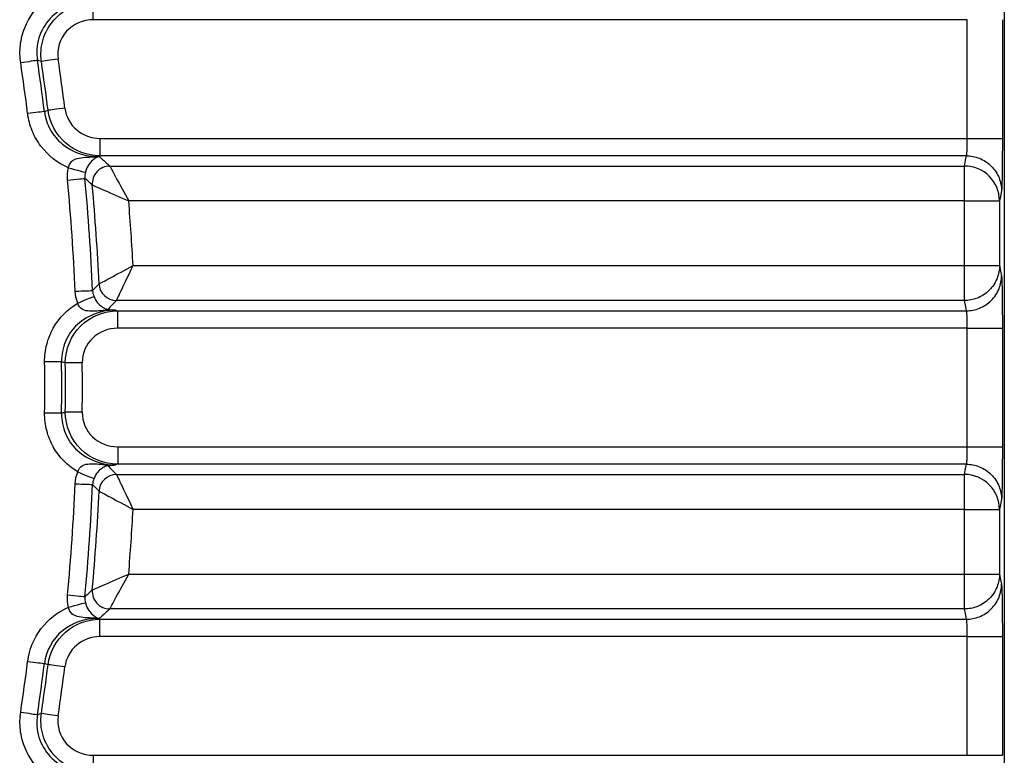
# Model space of a CAD drawing. Header units: millimetres. Extents: x 10 to 272, y 8 to 208.
# Tile 22 of 34: x 79 to 86, y 176 to 181. Entities that reach past the tile are written whole.
import ezdxf

# ---------------------------------------------------------------- set-up
doc = ezdxf.new("R2010")
doc.units = ezdxf.units.MM

msp = doc.modelspace()

# ---------------------------------------------------------------- linework, layer by layer
at = {"color": 7, "linetype": 'Continuous', "lineweight": 25}
for p, q in [((85.6959, 192.1732), (85.6959, 164.5883)), ((79.1959, 181.0038), (79.1959, 181.1283)), ((85.4321, 181.0038), (79.1959, 181.0038)), ((85.4321, 180.1577), (85.4321, 181.0038)), ((85.682, 181.0038), (85.682, 180.1577)), ((78.8254, 180.7052), (78.7973, 180.7136)), ((78.8474, 180.3491), (78.8732, 180.3577)), ((79.2437, 180.1577), (79.2437, 180.0332)), ((79.2437, 180.1577), (85.4321, 180.1577)), ((79.2437, 180.0332), (79.2291, 180.0282)), ((79.2291, 180.0282), (79.2383, 180.0282)), ((79.2291, 180.0282), (79.2291, 180.0277)), ((85.4261, 180.0332), (79.2437, 180.0332)), ((79.3128, 179.9603), (85.4116, 179.9603)), ((85.4116, 179.7113), (85.4116, 179.9603)), ((85.4116, 179.7113), (79.4485, 179.7113)), ((85.4116, 179.2502), (85.4116, 179.7113)), ((85.6615, 179.7113), (85.6615, 179.2502)), ((79.4797, 179.2502), (85.4116, 179.2502)), ((85.4116, 179.2502), (85.6615, 179.2502)), ((85.4116, 179.0012), (85.4116, 179.2502)), ((85.4116, 179.0012), (79.3612, 179.0012)), ((79.3549, 178.9333), (79.3701, 178.9283)), ((79.3701, 178.9283), (85.4261, 178.9283)), ((85.4321, 178.8038), (79.3701, 178.8038)), ((85.4321, 177.9577), (85.4321, 178.8038)), ((85.682, 178.8038), (85.682, 177.9577)), ((79.3701, 177.9577), (85.4321, 177.9577)), ((79.3701, 177.8332), (79.3549, 177.8282)), ((85.4261, 177.8332), (79.3701, 177.8332)), ((79.3612, 177.7603), (85.4116, 177.7603)), ((85.4116, 177.5113), (85.4116, 177.7603)), ((85.4116, 177.5113), (79.4797, 177.5113)), ((85.4116, 177.0502), (85.4116, 177.5113)), ((85.6615, 177.5113), (85.6615, 177.0502)), ((79.4485, 177.0502), (85.4116, 177.0502)), ((85.4116, 176.8012), (85.4116, 177.0502)), ((85.4116, 177.0502), (85.6615, 177.0502)), ((85.4116, 176.8012), (79.3128, 176.8012)), ((79.2291, 176.7338), (79.2291, 176.7333)), ((79.2291, 176.7333), (79.2437, 176.7283)), ((79.2383, 176.7333), (79.2291, 176.7333)), ((79.2437, 176.7283), (85.4261, 176.7283)), ((79.2437, 176.6038), (79.2437, 176.7283)), ((85.4321, 176.6038), (79.2437, 176.6038)), ((85.4321, 175.7577), (85.4321, 176.6038)), ((85.682, 176.6038), (85.682, 175.7577)), ((78.8732, 176.4038), (78.8474, 176.4124)), ((79.1959, 175.7577), (79.1959, 175.6332)), ((79.1959, 175.7577), (85.4321, 175.7577))]:
    msp.add_line(p, q, dxfattribs=at)
at = {"color": 7, "linetype": 'Continuous', "lineweight": 25, "flags": 128}
for points in [[(78.7973, 180.7136), (78.7905, 180.7126), (78.7807, 180.7112), (78.7681, 180.7093), (78.7531, 180.707), (78.7361, 180.7045), (78.7176, 180.7017), (78.698, 180.6988), (78.6779, 180.6958)], [(78.9449, 180.723), (78.9247, 180.72), (78.9051, 180.7171), (78.8866, 180.7143), (78.8696, 180.7118), (78.8546, 180.7096), (78.8421, 180.7077), (78.8322, 180.7062), (78.8254, 180.7052)], [(78.8474, 180.3491), (78.8406, 180.3482), (78.8308, 180.347), (78.8182, 180.3454), (78.8032, 180.3435), (78.7861, 180.3414), (78.7675, 180.339), (78.7479, 180.3366), (78.7277, 180.334)], [(78.993, 180.3728), (78.9728, 180.3702), (78.9531, 180.3677), (78.9345, 180.3654), (78.9175, 180.3633), (78.9025, 180.3614), (78.8899, 180.3598), (78.88, 180.3585), (78.8732, 180.3577)], [(85.4116, 179.9603), (85.4197, 180.0011), (85.4261, 180.0332)], [(79.0194, 179.9474), (79.0413, 179.9416), (79.0624, 179.9361), (79.0822, 179.9309), (79.0998, 179.9263), (79.1148, 179.9223), (79.1267, 179.9192), (79.135, 179.917), (79.1395, 179.9159)], [(79.0123, 179.8605), (79.0352, 179.8627), (79.0574, 179.8648), (79.078, 179.8667), (79.0964, 179.8684), (79.1119, 179.8699), (79.1239, 179.871), (79.1322, 179.8718), (79.1363, 179.8721)], [(85.6761, 179.7841), (85.6679, 179.7433), (85.6615, 179.7113)], [(85.6615, 179.2502), (85.6697, 179.2094), (85.6761, 179.1774)], [(79.0665, 179.067), (79.0896, 179.068), (79.1118, 179.069), (79.1325, 179.0699), (79.1509, 179.0706), (79.1664, 179.0713), (79.1785, 179.0718), (79.1868, 179.0722), (79.1909, 179.0724)], [(79.1909, 179.0724), (79.2022, 179.084), (79.2368, 179.12)], [(79.0849, 178.9832), (79.1059, 178.9918), (79.1262, 179.0001), (79.1451, 179.0079), (79.1621, 179.0148), (79.1764, 179.0207), (79.1877, 179.0253), (79.1957, 179.0285), (79.1999, 179.0302)], [(85.4261, 178.9283), (85.418, 178.9691), (85.4116, 179.0012)], [(85.4116, 177.7603), (85.4197, 177.8011), (85.4261, 177.8332)], [(79.0849, 177.7783), (79.1059, 177.7697), (79.1262, 177.7614), (79.1451, 177.7536), (79.1621, 177.7467), (79.1764, 177.7408), (79.1877, 177.7362), (79.1957, 177.733), (79.1999, 177.7313)], [(79.0665, 177.6945), (79.0896, 177.6935), (79.1118, 177.6925), (79.1325, 177.6917), (79.1509, 177.6909), (79.1664, 177.6902), (79.1785, 177.6897), (79.1868, 177.6893), (79.1909, 177.6891)], [(79.2368, 177.6415), (79.2351, 177.6433), (79.1909, 177.6891)], [(85.6761, 177.5841), (85.6679, 177.5433), (85.6615, 177.5113)], [(85.6615, 177.0502), (85.6697, 177.0094), (85.6761, 176.9774)], [(79.0123, 176.901), (79.0352, 176.8988), (79.0574, 176.8967), (79.078, 176.8948), (79.0964, 176.8931), (79.1119, 176.8916), (79.1239, 176.8905), (79.1322, 176.8897), (79.1363, 176.8894)], [(79.0194, 176.8141), (79.0413, 176.8199), (79.0624, 176.8254), (79.0822, 176.8306), (79.0998, 176.8352), (79.1148, 176.8392), (79.1267, 176.8423), (79.135, 176.8445), (79.1395, 176.8456)], [(85.4261, 176.7283), (85.418, 176.7691), (85.4116, 176.8012)], [(78.7277, 176.4275), (78.7479, 176.4249), (78.7675, 176.4225), (78.7861, 176.4201), (78.8032, 176.418), (78.8182, 176.4161), (78.8308, 176.4145), (78.8406, 176.4133), (78.8474, 176.4124)], [(78.993, 176.3887), (78.9728, 176.3913), (78.9531, 176.3938), (78.9345, 176.3961), (78.9175, 176.3982), (78.9025, 176.4001), (78.8899, 176.4017), (78.88, 176.403), (78.8732, 176.4038)], [(78.6779, 176.0657), (78.698, 176.0627), (78.7176, 176.0598), (78.7361, 176.057), (78.7531, 176.0545), (78.7681, 176.0522), (78.7807, 176.0504), (78.7905, 176.0489), (78.7973, 176.0479)], [(78.7973, 176.0479), (78.8217, 176.0551), (78.8254, 176.0563)], [(78.9449, 176.0385), (78.9247, 176.0415), (78.9051, 176.0444), (78.8866, 176.0472), (78.8696, 176.0497), (78.8546, 176.0519), (78.8421, 176.0538), (78.8322, 176.0553), (78.8254, 176.0563)]]:
    msp.add_lwpolyline(points, dxfattribs=at)
at = {"color": 7, "linetype": 'Continuous', "lineweight": 25}
for centre, radius, start, end in [((63.1959, 178.3808), 15.6541, 7.16793, 8.50447), ((63.1959, 178.3808), 15.7748, 7.16793, 8.50447), ((63.1959, 178.3808), 15.8014, 7.18711, 8.45923), ((63.1959, 178.3808), 15.9222, 7.18711, 8.45923), ((79.2371, 180.0967), 0.0695, 263.37734, 267.56797), ((79.3141, 179.8347), 0.1257, 90.56841, 184.59), ((85.4116, 179.7104), 0.25, 0.20743, 90.00261), ((63.1959, 178.3808), 15.8855, 2.47594, 5.34508), ((63.1959, 178.3808), 16.01, 2.47594, 5.34508), ((63.1959, 178.3808), 16.0579, 2.63854, 5.1587), ((63.1959, 178.3808), 16.307, 3.05644, 4.68007), ((79.3623, 179.1268), 0.1256, 183.11837, 269.52049), ((79.3068, 178.8764), 0.0616, 96.02249, 117.9555), ((63.1959, 178.3808), 15.6541, 359.33288, 0.66722), ((63.1959, 178.3808), 15.7748, 359.33278, 0.66722), ((63.1959, 178.3808), 15.8014, 359.3647, 0.6353), ((63.1959, 178.3808), 15.9222, 359.36479, 0.6353), ((79.3068, 177.8851), 0.0616, 242.0445, 263.97751), ((79.3623, 177.6347), 0.1256, 90.47951, 176.88163), ((85.4116, 177.5104), 0.25, 0.20743, 90.00258), ((63.1959, 178.3808), 15.8855, 354.65492, 357.52406), ((63.1959, 178.3808), 16.01, 354.65492, 357.52406), ((63.1959, 178.3808), 16.0579, 354.8413, 357.36146), ((63.1959, 178.3808), 16.307, 355.31993, 356.94356), ((79.3141, 176.9268), 0.1257, 175.41, 269.43159), ((79.2371, 176.6648), 0.0695, 92.43203, 96.62266), ((63.1959, 178.3808), 15.6541, 351.49553, 352.83207), ((63.1959, 178.3808), 15.7748, 351.49553, 352.83207), ((63.1959, 178.3808), 15.8014, 351.54077, 352.81289), ((63.1959, 178.3808), 15.9222, 351.54077, 352.81289)]:
    msp.add_arc(centre, radius, start, end, dxfattribs=at)
for points, knots in [([(78.6779, 180.6958), (78.6715, 180.738), (78.6708, 180.7802), (78.6803, 180.8642), (78.6908, 180.906), (78.7374, 181.0234), (78.7899, 181.0937), (78.8564, 181.1466)], [0, 0, 0, 0, 0.25, 0.25, 0.5, 0.5, 1, 1, 1, 1]), ([(79.1799, 181.1333), (79.1256, 181.1337), (79.0721, 181.1238), (78.9716, 181.0827), (78.926, 181.0518), (78.8522, 180.9734), (78.8241, 180.9255), (78.7924, 180.8225), (78.7887, 180.7675), (78.7973, 180.7136)], [0, 0, 0, 0, 0.25, 0.25, 0.5, 0.5, 0.75, 0.75, 1, 1, 1, 1]), ([(78.8254, 180.7052), (78.8181, 180.7583), (78.8224, 180.8122), (78.853, 180.9136), (78.8796, 180.9612), (78.9495, 181.0405), (78.9931, 181.0727), (79.0902, 181.1165), (79.1425, 181.1279), (79.1959, 181.1283)], [0, 0, 0, 0, 0.25, 0.25, 0.5, 0.5, 0.75, 0.75, 1, 1, 1, 1]), ([(79.1959, 181.0038), (79.124, 181.0038), (79.0529, 180.9736), (78.9572, 180.8684), (78.9343, 180.7942), (78.9449, 180.723)], [0, 0, 0, 0, 0.5, 0.5, 1, 1, 1, 1]), ([(78.8474, 180.3491), (78.853, 180.3035), (78.8672, 180.2599), (78.9115, 180.1799), (78.9412, 180.1446), (79.0467, 180.0581), (79.1375, 180.0276), (79.2291, 180.0282)], [0, 0, 0, 0, 0.25, 0.25, 0.5, 0.5, 1, 1, 1, 1]), ([(79.2437, 180.0332), (79.1535, 180.0338), (79.0657, 180.0666), (78.9298, 180.1849), (78.8849, 180.2679), (78.8732, 180.3577)], [0, 0, 0, 0, 0.5, 0.5, 1, 1, 1, 1]), ([(78.993, 180.3728), (79.0006, 180.3125), (79.0312, 180.2569), (79.1236, 180.1787), (79.183, 180.1577), (79.2437, 180.1577)], [0, 0, 0, 0, 0.5, 0.5, 1, 1, 1, 1]), ([(79.0194, 179.9474), (78.9417, 179.9814), (78.873, 180.0352), (78.7968, 180.1357), (78.7755, 180.173), (78.7437, 180.2511), (78.733, 180.2918), (78.7277, 180.334)], [0, 0, 0, 0, 0.5, 0.5, 0.75, 0.75, 1, 1, 1, 1]), ([(85.4261, 180.0332), (85.4265, 180.0344), (85.4274, 180.0367), (85.4285, 180.0459), (85.4294, 180.0581), (85.4302, 180.0729), (85.4309, 180.0893), (85.4314, 180.1065), (85.4318, 180.124), (85.432, 180.141), (85.4321, 180.1523), (85.4321, 180.1577)], [0, 0, 0, 0, 0.134379, 0.26294, 0.385683, 0.502607, 0.613713, 0.719003, 0.818479, 0.912143, 1, 1, 1, 1]), ([(85.4321, 180.1577), (85.4613, 180.1577), (85.4927, 180.1577), (85.5537, 180.1577), (85.583, 180.1577), (85.6316, 180.1577), (85.6508, 180.1577), (85.6757, 180.1577), (85.6815, 180.1577), (85.682, 180.1577)], [0, 0, 0, 0, 0.25, 0.25, 0.5, 0.5, 0.75, 0.75, 1, 1, 1, 1]), ([(85.682, 180.1577), (85.682, 180.1462), (85.682, 180.1232), (85.6819, 180.089), (85.6818, 180.0552), (85.6815, 180.0112), (85.6811, 179.959), (85.6804, 179.9035), (85.6795, 179.8565), (85.6784, 179.8202), (85.6773, 179.7939), (85.6765, 179.7874), (85.6761, 179.7841)], [0, 0, 0, 0, 0.062082, 0.123991, 0.186268, 0.249446, 0.374477, 0.498751, 0.622897, 0.748779, 0.874884, 1, 1, 1, 1]), ([(79.0194, 179.9474), (79.0206, 179.9588), (79.0242, 179.9697), (79.0361, 179.9883), (79.0439, 179.9955), (79.0701, 180.012), (79.0895, 180.0162), (79.1288, 180.0221), (79.1487, 180.0233), (79.1786, 180.025), (79.1886, 180.0255), (79.2087, 180.0266), (79.2185, 180.0272), (79.2291, 180.0277)], [0, 0, 0, 0, 0.125, 0.125, 0.25, 0.25, 0.5, 0.5, 0.75, 0.75, 0.875, 0.875, 1, 1, 1, 1]), ([(79.2341, 180.0273), (79.2296, 180.0261), (79.2268, 180.0247), (79.2198, 180.0215), (79.2163, 180.0196), (79.2056, 180.013), (79.1982, 180.0076), (79.182, 179.9927), (79.1734, 179.9835), (79.1552, 179.957), (79.1453, 179.9385), (79.1395, 179.9159)], [0, 0, 0, 0, 0.125, 0.125, 0.25, 0.25, 0.5, 0.5, 0.75, 0.75, 1, 1, 1, 1]), ([(79.2291, 180.0277), (79.2315, 180.0279), (79.2339, 180.028), (79.2363, 180.0281), (79.237, 180.0282), (79.2377, 180.0282), (79.2383, 180.0282)], [0, 0, 0, 0, 0.00001657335, 0.00001657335, 0.00001657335, 0.000021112, 0.000021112, 0.000021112, 0.000021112]), ([(79.2341, 180.0273), (79.2352, 180.0276), (79.2363, 180.0278), (79.2374, 180.028), (79.2377, 180.0281), (79.238, 180.0282), (79.2383, 180.0282)], [0, 0, 0, 0, 0.00001657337, 0.00001657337, 0.00001657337, 0.00002111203, 0.00002111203, 0.00002111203, 0.00002111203]), ([(79.2383, 180.0282), (79.242, 180.0249), (79.2456, 180.0216), (79.2493, 180.0183), (79.2631, 180.0056), (79.277, 179.993), (79.2908, 179.9804), (79.2981, 179.9737), (79.3055, 179.967), (79.3128, 179.9603)], [-0.000230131, -0.000230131, -0.000230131, -0.000230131, 0, 0, 0, 0.000871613, 0.000871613, 0.000871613, 0.001335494, 0.001335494, 0.001335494, 0.001335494]), ([(85.4261, 180.0332), (85.4555, 180.0331), (85.4873, 180.0277), (85.5488, 180.0034), (85.5783, 179.9844), (85.6271, 179.9358), (85.6462, 179.9063), (85.6706, 179.8451), (85.676, 179.8134), (85.6761, 179.7841)], [0, 0, 0, 0, 0.25, 0.25, 0.5, 0.5, 0.75, 0.75, 1, 1, 1, 1]), ([(79.3128, 179.9603), (79.316, 179.9545), (79.3343, 179.9211), (79.3847, 179.8286), (79.417, 179.7695), (79.4485, 179.7113)], [0, 0, 0, 0, 0.5, 0.5, 1, 1, 1, 1]), ([(79.1888, 179.8246), (79.1882, 179.8252), (79.1875, 179.8257), (79.1869, 179.8263), (79.1701, 179.8416), (79.1532, 179.8569), (79.1363, 179.8721)], [0.00046021, 0.00046021, 0.00046021, 0.00046021, 0.0005, 0.0005, 0.0005, 0.001565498, 0.001565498, 0.001565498, 0.001565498]), ([(79.1888, 179.8246), (79.1949, 179.822), (79.2298, 179.8069), (79.3263, 179.765), (79.388, 179.738), (79.4485, 179.7113)], [0, 0, 0, 0, 0.5, 0.5, 1, 1, 1, 1]), ([(85.4116, 179.7113), (85.4408, 179.7113), (85.4722, 179.7113), (85.5332, 179.7113), (85.5625, 179.7113), (85.6111, 179.7113), (85.6303, 179.7113), (85.6552, 179.7113), (85.661, 179.7113), (85.6615, 179.7113)], [0, 0, 0, 0, 0.25, 0.25, 0.5, 0.5, 0.75, 0.75, 1, 1, 1, 1]), ([(79.2368, 179.12), (79.2424, 179.123), (79.2742, 179.1398), (79.364, 179.1878), (79.4225, 179.2193), (79.4797, 179.2502)], [0, 0, 0, 0, 0.5, 0.5, 1, 1, 1, 1]), ([(79.3612, 179.0012), (79.364, 179.0069), (79.3795, 179.0395), (79.4233, 179.1314), (79.4518, 179.1914), (79.4797, 179.2502)], [0, 0, 0, 0, 0.5, 0.5, 1, 1, 1, 1]), ([(85.6615, 179.2502), (85.6615, 179.2209), (85.6561, 179.1893), (85.6317, 179.128), (85.6126, 179.0986), (85.5638, 179.05), (85.5342, 179.0309), (85.4728, 179.0066), (85.441, 179.0012), (85.4116, 179.0012)], [0, 0, 0, 0, 0.25, 0.25, 0.5, 0.5, 0.75, 0.75, 1, 1, 1, 1]), ([(85.4261, 178.9283), (85.4555, 178.9284), (85.4873, 178.9338), (85.5488, 178.9581), (85.5783, 178.9771), (85.6271, 179.0257), (85.6462, 179.0552), (85.6706, 179.1164), (85.676, 179.1481), (85.6761, 179.1774)], [0, 0, 0, 0, 0.25, 0.25, 0.5, 0.5, 0.75, 0.75, 1, 1, 1, 1]), ([(85.6761, 179.1774), (85.6763, 179.1761), (85.6767, 179.1734), (85.6773, 179.1654), (85.6778, 179.1543), (85.6786, 179.1355), (85.6795, 179.105), (85.6804, 179.0582), (85.6811, 179.0026), (85.6816, 178.9401), (85.682, 178.8731), (85.682, 178.8268), (85.682, 178.8038)], [0, 0, 0, 0, 0.062604, 0.125017, 0.187795, 0.251484, 0.376892, 0.50151, 0.625312, 0.750814, 0.87591, 1, 1, 1, 1]), ([(79.1999, 179.0302), (79.2073, 179.0117), (79.2177, 178.9964), (79.2365, 178.9741), (79.2455, 178.9661), (79.262, 178.9536), (79.2696, 178.949), (79.2844, 178.9418), (79.2908, 178.9391), (79.3004, 178.9376)], [0, 0, 0, 0, 0.25, 0.25, 0.5, 0.5, 0.75, 0.75, 1, 1, 1, 1]), ([(79.3612, 179.0012), (79.3549, 178.9946), (79.3486, 178.9879), (79.3422, 178.9813), (79.3301, 178.9686), (79.318, 178.9559), (79.3058, 178.9433), (79.304, 178.9414), (79.3022, 178.9395), (79.3004, 178.9376)], [0.000459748, 0.000459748, 0.000459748, 0.000459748, 0.000916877, 0.000916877, 0.000916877, 0.001793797, 0.001793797, 0.001793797, 0.001923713, 0.001923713, 0.001923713, 0.001923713]), ([(78.8489, 178.563), (78.8484, 178.6055), (78.8535, 178.647), (78.8743, 178.7284), (78.8902, 178.768), (78.9518, 178.8773), (79.0126, 178.9395), (79.0849, 178.9832)], [0, 0, 0, 0, 0.25, 0.25, 0.5, 0.5, 1, 1, 1, 1]), ([(79.3549, 178.9333), (79.2559, 178.934), (79.1555, 178.8976), (79.047, 178.7967), (79.0175, 178.7552), (78.9784, 178.664), (78.9687, 178.6141), (78.9697, 178.5644)], [0, 0, 0, 0, 0.5, 0.5, 0.75, 0.75, 1, 1, 1, 1]), ([(79.278, 178.9308), (79.259, 178.929), (79.2411, 178.9274), (79.2053, 178.925), (79.1876, 178.9241), (79.1523, 178.9262), (79.1346, 178.9291), (79.1027, 178.9469), (79.0897, 178.9636), (79.0849, 178.9832)], [0, 0, 0, 0, 0.25, 0.25, 0.5, 0.5, 0.75, 0.75, 1, 1, 1, 1]), ([(79.278, 178.9308), (79.3026, 178.9331), (79.3274, 178.9339), (79.3522, 178.9333), (79.3531, 178.9333), (79.354, 178.9333), (79.3549, 178.9333)], [0, 0, 0, 0, 0.0001559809, 0.0001559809, 0.0001559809, 0.0001618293, 0.0001618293, 0.0001618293, 0.0001618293]), ([(79.3004, 178.9376), (79.3182, 178.9362), (79.3358, 178.9348), (79.3532, 178.9334), (79.3538, 178.9334), (79.3544, 178.9333), (79.3549, 178.9333)], [0, 0, 0, 0, 0.0001429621, 0.0001429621, 0.0001429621, 0.0001477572, 0.0001477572, 0.0001477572, 0.0001477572]), ([(78.9964, 178.5559), (78.996, 178.6541), (79.0369, 178.7512), (79.1757, 178.8881), (79.2723, 178.9276), (79.3701, 178.9283)], [0, 0, 0, 0, 0.5, 0.5, 1, 1, 1, 1]), ([(79.3701, 178.8038), (79.3701, 178.8347), (79.3701, 178.8655), (79.3701, 178.911), (79.3701, 178.9256), (79.3701, 178.9283)], [0, 0, 0, 0, 0.5, 0.5, 1, 1, 1, 1]), ([(85.4321, 178.8038), (85.432, 178.8121), (85.432, 178.8295), (85.4314, 178.8556), (85.4306, 178.8813), (85.4294, 178.9042), (85.4279, 178.9221), (85.4267, 178.9262), (85.4261, 178.9283)], [0, 0, 0, 0, 0.134039, 0.281131, 0.441276, 0.614474, 0.800719, 1, 1, 1, 1]), ([(79.3701, 178.8038), (79.304, 178.8038), (79.239, 178.7787), (79.1443, 178.6883), (79.1164, 178.6235), (79.1171, 178.5573)], [0, 0, 0, 0, 0.5, 0.5, 1, 1, 1, 1]), ([(85.4321, 178.8038), (85.4613, 178.8038), (85.4927, 178.8038), (85.5537, 178.8038), (85.583, 178.8038), (85.6316, 178.8038), (85.6508, 178.8038), (85.6757, 178.8038), (85.6815, 178.8038), (85.682, 178.8038)], [0, 0, 0, 0, 0.25, 0.25, 0.5, 0.5, 0.75, 0.75, 1, 1, 1, 1]), ([(78.9697, 178.5644), (78.9626, 178.5644), (78.9467, 178.5642), (78.9034, 178.5637), (78.8762, 178.5634), (78.8489, 178.563)], [0, 0, 0, 0, 0.5, 0.5, 1, 1, 1, 1]), ([(79.1171, 178.5573), (79.0898, 178.557), (79.0626, 178.5567), (79.0194, 178.5562), (79.0034, 178.556), (78.9964, 178.556)], [0, 0, 0, 0, 0.5, 0.5, 1, 1, 1, 1]), ([(79.0849, 177.7783), (79.0126, 177.822), (78.9518, 177.8842), (78.8902, 177.9935), (78.8743, 178.0331), (78.8534, 178.1145), (78.8484, 178.1561), (78.8489, 178.1985)], [0, 0, 0, 0, 0.5, 0.5, 0.75, 0.75, 1, 1, 1, 1]), ([(78.9697, 178.1971), (78.9626, 178.1972), (78.9467, 178.1973), (78.9034, 178.1979), (78.8762, 178.1982), (78.8489, 178.1985)], [0, 0, 0, 0, 0.5, 0.5, 1, 1, 1, 1]), ([(78.9697, 178.1971), (78.9687, 178.1477), (78.9784, 178.0975), (79.0175, 178.0063), (79.047, 177.9648), (79.1555, 177.8639), (79.2565, 177.8275), (79.3549, 177.8282)], [0, 0, 0, 0, 0.25, 0.25, 0.5, 0.5, 1, 1, 1, 1]), ([(79.3701, 177.8332), (79.2727, 177.8339), (79.1753, 177.8737), (79.0369, 178.0104), (78.996, 178.1079), (78.9964, 178.2056)], [0, 0, 0, 0, 0.5, 0.5, 1, 1, 1, 1]), ([(79.1171, 178.2042), (79.0898, 178.2045), (79.0626, 178.2048), (79.0194, 178.2053), (79.0034, 178.2055), (78.9964, 178.2056)], [0, 0, 0, 0, 0.5, 0.5, 1, 1, 1, 1]), ([(79.1171, 178.2042), (79.1164, 178.1381), (79.1443, 178.0733), (79.2386, 177.9831), (79.304, 177.9577), (79.3701, 177.9577)], [0, 0, 0, 0, 0.5, 0.5, 1, 1, 1, 1]), ([(79.3701, 177.9577), (79.3701, 177.9268), (79.3701, 177.896), (79.3701, 177.8505), (79.3701, 177.8359), (79.3701, 177.8332)], [0, 0, 0, 0, 0.5, 0.5, 1, 1, 1, 1]), ([(85.4261, 177.8332), (85.4265, 177.8344), (85.4274, 177.8367), (85.4285, 177.8459), (85.4294, 177.8581), (85.4302, 177.8729), (85.4309, 177.8893), (85.4314, 177.9065), (85.4318, 177.924), (85.432, 177.941), (85.4321, 177.9523), (85.4321, 177.9577)], [0, 0, 0, 0, 0.134379, 0.26294, 0.385683, 0.502607, 0.613713, 0.719003, 0.818479, 0.912143, 1, 1, 1, 1]), ([(85.4321, 177.9577), (85.4613, 177.9577), (85.4927, 177.9577), (85.5537, 177.9577), (85.583, 177.9577), (85.6316, 177.9577), (85.6508, 177.9577), (85.6757, 177.9577), (85.6815, 177.9577), (85.682, 177.9577)], [0, 0, 0, 0, 0.25, 0.25, 0.5, 0.5, 0.75, 0.75, 1, 1, 1, 1]), ([(85.682, 177.9577), (85.682, 177.9462), (85.682, 177.9232), (85.6819, 177.889), (85.6818, 177.8552), (85.6815, 177.8112), (85.6811, 177.759), (85.6804, 177.7035), (85.6795, 177.6565), (85.6784, 177.6202), (85.6773, 177.5939), (85.6765, 177.5874), (85.6761, 177.5841)], [0, 0, 0, 0, 0.062082, 0.123991, 0.186268, 0.249446, 0.374477, 0.498751, 0.622897, 0.748779, 0.874884, 1, 1, 1, 1]), ([(79.0849, 177.7783), (79.0897, 177.7979), (79.1025, 177.8145), (79.1347, 177.8325), (79.1524, 177.8353), (79.1875, 177.8374), (79.2053, 177.8365), (79.2411, 177.8341), (79.259, 177.8325), (79.278, 177.8307)], [0, 0, 0, 0, 0.25, 0.25, 0.5, 0.5, 0.75, 0.75, 1, 1, 1, 1]), ([(79.3004, 177.8239), (79.2908, 177.8224), (79.2844, 177.8197), (79.2696, 177.8125), (79.262, 177.8079), (79.2455, 177.7954), (79.2366, 177.7875), (79.2177, 177.7652), (79.2073, 177.7498), (79.1999, 177.7313)], [0, 0, 0, 0, 0.25, 0.25, 0.5, 0.5, 0.75, 0.75, 1, 1, 1, 1]), ([(79.278, 177.8307), (79.3026, 177.8284), (79.3274, 177.8276), (79.3522, 177.8282), (79.3531, 177.8282), (79.354, 177.8282), (79.3549, 177.8282)], [0, 0, 0, 0, 0.0001559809, 0.0001559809, 0.0001559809, 0.0001618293, 0.0001618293, 0.0001618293, 0.0001618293]), ([(79.3004, 177.8239), (79.3182, 177.8253), (79.3358, 177.8267), (79.3532, 177.8281), (79.3538, 177.8281), (79.3544, 177.8282), (79.3549, 177.8282)], [0, 0, 0, 0, 0.0001429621, 0.0001429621, 0.0001429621, 0.0001477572, 0.0001477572, 0.0001477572, 0.0001477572]), ([(79.3004, 177.8239), (79.3022, 177.822), (79.304, 177.8201), (79.3058, 177.8183), (79.318, 177.8056), (79.3301, 177.7929), (79.3422, 177.7802), (79.3486, 177.7736), (79.3549, 177.7669), (79.3612, 177.7603)], [-0.000129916, -0.000129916, -0.000129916, -0.000129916, 0, 0, 0, 0.000876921, 0.000876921, 0.000876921, 0.001334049, 0.001334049, 0.001334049, 0.001334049]), ([(85.4261, 177.8332), (85.4555, 177.8331), (85.4873, 177.8277), (85.5488, 177.8034), (85.5783, 177.7844), (85.6271, 177.7358), (85.6462, 177.7063), (85.6706, 177.6451), (85.676, 177.6134), (85.6761, 177.5841)], [0, 0, 0, 0, 0.25, 0.25, 0.5, 0.5, 0.75, 0.75, 1, 1, 1, 1]), ([(79.3612, 177.7603), (79.364, 177.7546), (79.3795, 177.722), (79.4233, 177.6301), (79.4518, 177.5701), (79.4797, 177.5113)], [0, 0, 0, 0, 0.5, 0.5, 1, 1, 1, 1]), ([(79.2368, 177.6415), (79.2424, 177.6385), (79.2742, 177.6217), (79.364, 177.5737), (79.4225, 177.5422), (79.4797, 177.5113)], [0, 0, 0, 0, 0.5, 0.5, 1, 1, 1, 1]), ([(85.4116, 177.5113), (85.4408, 177.5113), (85.4722, 177.5113), (85.5332, 177.5113), (85.5625, 177.5113), (85.6111, 177.5113), (85.6303, 177.5113), (85.6552, 177.5113), (85.661, 177.5113), (85.6615, 177.5113)], [0, 0, 0, 0, 0.25, 0.25, 0.5, 0.5, 0.75, 0.75, 1, 1, 1, 1]), ([(79.1888, 176.9369), (79.1949, 176.9395), (79.2298, 176.9546), (79.3263, 176.9965), (79.388, 177.0235), (79.4485, 177.0502)], [0, 0, 0, 0, 0.5, 0.5, 1, 1, 1, 1]), ([(79.3128, 176.8012), (79.316, 176.807), (79.3343, 176.8404), (79.3847, 176.9329), (79.417, 176.992), (79.4485, 177.0502)], [0, 0, 0, 0, 0.5, 0.5, 1, 1, 1, 1]), ([(85.6615, 177.0502), (85.6615, 177.0209), (85.6561, 176.9893), (85.6317, 176.928), (85.6126, 176.8986), (85.5638, 176.85), (85.5342, 176.8309), (85.4728, 176.8066), (85.441, 176.8012), (85.4116, 176.8012)], [0, 0, 0, 0, 0.25, 0.25, 0.5, 0.5, 0.75, 0.75, 1, 1, 1, 1]), ([(85.4261, 176.7283), (85.4555, 176.7284), (85.4873, 176.7338), (85.5488, 176.7581), (85.5783, 176.7771), (85.6271, 176.8257), (85.6462, 176.8552), (85.6706, 176.9164), (85.676, 176.9481), (85.6761, 176.9774)], [0, 0, 0, 0, 0.25, 0.25, 0.5, 0.5, 0.75, 0.75, 1, 1, 1, 1]), ([(85.6761, 176.9774), (85.6763, 176.9761), (85.6767, 176.9734), (85.6773, 176.9654), (85.6778, 176.9543), (85.6786, 176.9355), (85.6795, 176.905), (85.6804, 176.8582), (85.6811, 176.8026), (85.6816, 176.7401), (85.682, 176.6731), (85.682, 176.6268), (85.682, 176.6038)], [0, 0, 0, 0, 0.062604, 0.125017, 0.187795, 0.251484, 0.376892, 0.50151, 0.625312, 0.750814, 0.87591, 1, 1, 1, 1]), ([(79.1363, 176.8894), (79.1406, 176.8932), (79.1448, 176.8971), (79.1491, 176.901), (79.1624, 176.9129), (79.1756, 176.9249), (79.1888, 176.9369)], [0.000230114, 0.000230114, 0.000230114, 0.000230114, 0.0005, 0.0005, 0.0005, 0.001335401, 0.001335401, 0.001335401, 0.001335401]), ([(79.1395, 176.8456), (79.1453, 176.823), (79.1553, 176.8045), (79.1733, 176.7781), (79.182, 176.7688), (79.1981, 176.754), (79.2056, 176.7485), (79.2163, 176.7419), (79.2198, 176.7401), (79.2268, 176.7368), (79.2296, 176.7354), (79.2341, 176.7342)], [0, 0, 0, 0, 0.25, 0.25, 0.5, 0.5, 0.75, 0.75, 0.875, 0.875, 1, 1, 1, 1]), ([(78.7277, 176.4275), (78.7383, 176.5121), (78.7716, 176.5927), (78.8735, 176.7267), (78.9421, 176.7802), (79.0194, 176.8141)], [0, 0, 0, 0, 0.5, 0.5, 1, 1, 1, 1]), ([(79.2291, 176.7338), (79.2185, 176.7343), (79.2087, 176.7349), (79.1886, 176.736), (79.1786, 176.7365), (79.1486, 176.7382), (79.1287, 176.7394), (79.0895, 176.7453), (79.0698, 176.7497), (79.0438, 176.7661), (79.0359, 176.7735), (79.0243, 176.7917), (79.0206, 176.8028), (79.0194, 176.8141)], [0, 0, 0, 0, 0.125, 0.125, 0.25, 0.25, 0.5, 0.5, 0.75, 0.75, 0.875, 0.875, 1, 1, 1, 1]), ([(79.3128, 176.8012), (79.3055, 176.7945), (79.2981, 176.7878), (79.2908, 176.7811), (79.277, 176.7685), (79.2631, 176.7559), (79.2493, 176.7433), (79.2456, 176.7399), (79.242, 176.7366), (79.2383, 176.7333)], [0.000460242, 0.000460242, 0.000460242, 0.000460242, 0.000924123, 0.000924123, 0.000924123, 0.001795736, 0.001795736, 0.001795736, 0.002025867, 0.002025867, 0.002025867, 0.002025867]), ([(79.2291, 176.7333), (79.1375, 176.7339), (79.0474, 176.704), (78.9056, 176.5877), (78.8585, 176.5038), (78.8474, 176.4124)], [0, 0, 0, 0, 0.5, 0.5, 1, 1, 1, 1]), ([(78.8732, 176.4038), (78.8849, 176.4936), (78.9298, 176.5766), (79.0657, 176.6949), (79.1535, 176.7277), (79.2437, 176.7283)], [0, 0, 0, 0, 0.5, 0.5, 1, 1, 1, 1]), ([(79.2291, 176.7338), (79.2315, 176.7336), (79.2339, 176.7335), (79.2363, 176.7334), (79.237, 176.7333), (79.2377, 176.7333), (79.2383, 176.7333)], [0, 0, 0, 0, 0.00001657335, 0.00001657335, 0.00001657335, 0.000021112, 0.000021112, 0.000021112, 0.000021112]), ([(79.2341, 176.7342), (79.2352, 176.7339), (79.2363, 176.7337), (79.2374, 176.7335), (79.2377, 176.7334), (79.238, 176.7333), (79.2383, 176.7333)], [0, 0, 0, 0, 0.00001657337, 0.00001657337, 0.00001657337, 0.00002111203, 0.00002111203, 0.00002111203, 0.00002111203]), ([(85.4321, 176.6038), (85.432, 176.6121), (85.432, 176.6295), (85.4314, 176.6556), (85.4306, 176.6813), (85.4294, 176.7042), (85.4279, 176.7221), (85.4267, 176.7262), (85.4261, 176.7283)], [0, 0, 0, 0, 0.134039, 0.281131, 0.441276, 0.614474, 0.800719, 1, 1, 1, 1]), ([(79.2437, 176.6038), (79.183, 176.6038), (79.1236, 176.5828), (79.0312, 176.5046), (79.0006, 176.449), (78.993, 176.3887)], [0, 0, 0, 0, 0.5, 0.5, 1, 1, 1, 1]), ([(85.4321, 176.6038), (85.4613, 176.6038), (85.4927, 176.6038), (85.5537, 176.6038), (85.583, 176.6038), (85.6316, 176.6038), (85.6508, 176.6038), (85.6757, 176.6038), (85.6815, 176.6038), (85.682, 176.6038)], [0, 0, 0, 0, 0.25, 0.25, 0.5, 0.5, 0.75, 0.75, 1, 1, 1, 1]), ([(78.8564, 175.6149), (78.7899, 175.6678), (78.7374, 175.7381), (78.6908, 175.8555), (78.6803, 175.8973), (78.6708, 175.9813), (78.6715, 176.0235), (78.6779, 176.0657)], [0, 0, 0, 0, 0.5, 0.5, 0.75, 0.75, 1, 1, 1, 1]), ([(79.1959, 175.6332), (79.1425, 175.6336), (79.0902, 175.645), (78.9931, 175.6888), (78.9495, 175.721), (78.8796, 175.8003), (78.853, 175.8479), (78.8224, 175.9493), (78.8181, 176.0032), (78.8254, 176.0563)], [0, 0, 0, 0, 0.25, 0.25, 0.5, 0.5, 0.75, 0.75, 1, 1, 1, 1]), ([(78.7973, 176.0479), (78.7887, 175.994), (78.7924, 175.939), (78.8241, 175.836), (78.8522, 175.7881), (78.926, 175.7097), (78.9716, 175.6788), (79.0721, 175.6378), (79.1256, 175.6278), (79.1799, 175.6282)], [0, 0, 0, 0, 0.25, 0.25, 0.5, 0.5, 0.75, 0.75, 1, 1, 1, 1]), ([(78.9449, 176.0385), (78.9343, 175.9673), (78.9572, 175.8931), (79.0529, 175.7879), (79.124, 175.7577), (79.1959, 175.7577)], [0, 0, 0, 0, 0.5, 0.5, 1, 1, 1, 1]), ([(85.4321, 175.7577), (85.4613, 175.7577), (85.4927, 175.7577), (85.5537, 175.7577), (85.583, 175.7577), (85.6316, 175.7577), (85.6508, 175.7577), (85.6757, 175.7577), (85.6815, 175.7577), (85.682, 175.7577)], [0, 0, 0, 0, 0.25, 0.25, 0.5, 0.5, 0.75, 0.75, 1, 1, 1, 1])]:
    msp.add_open_spline(points, degree=3, knots=knots, dxfattribs=at)
for points in [[(79.0123, 179.8605), (79.0095, 179.8899), (79.0119, 179.9189), (79.0194, 179.9474)], [(79.1395, 179.9159), (79.1358, 179.9015), (79.1348, 179.8869), (79.1363, 179.8721)], [(79.1909, 179.0724), (79.1915, 179.0578), (79.1944, 179.0438), (79.1999, 179.0302)], [(79.0849, 178.9832), (79.0739, 179.0101), (79.0678, 179.038), (79.0665, 179.067)], [(78.9964, 178.556), (78.9875, 178.5588), (78.9786, 178.5616), (78.9697, 178.5644)], [(78.9697, 178.1971), (78.9786, 178.1999), (78.9875, 178.2027), (78.9964, 178.2055)], [(79.0665, 177.6945), (79.0678, 177.7235), (79.0739, 177.7514), (79.0849, 177.7783)], [(79.1999, 177.7313), (79.1944, 177.7177), (79.1915, 177.7037), (79.1909, 177.6891)], [(79.0194, 176.8141), (79.0119, 176.8426), (79.0095, 176.8716), (79.0123, 176.901)], [(79.1363, 176.8894), (79.1348, 176.8746), (79.1358, 176.86), (79.1395, 176.8456)]]:
    msp.add_open_spline(points, degree=3, dxfattribs=at)

doc.saveas('drawing.dxf')
